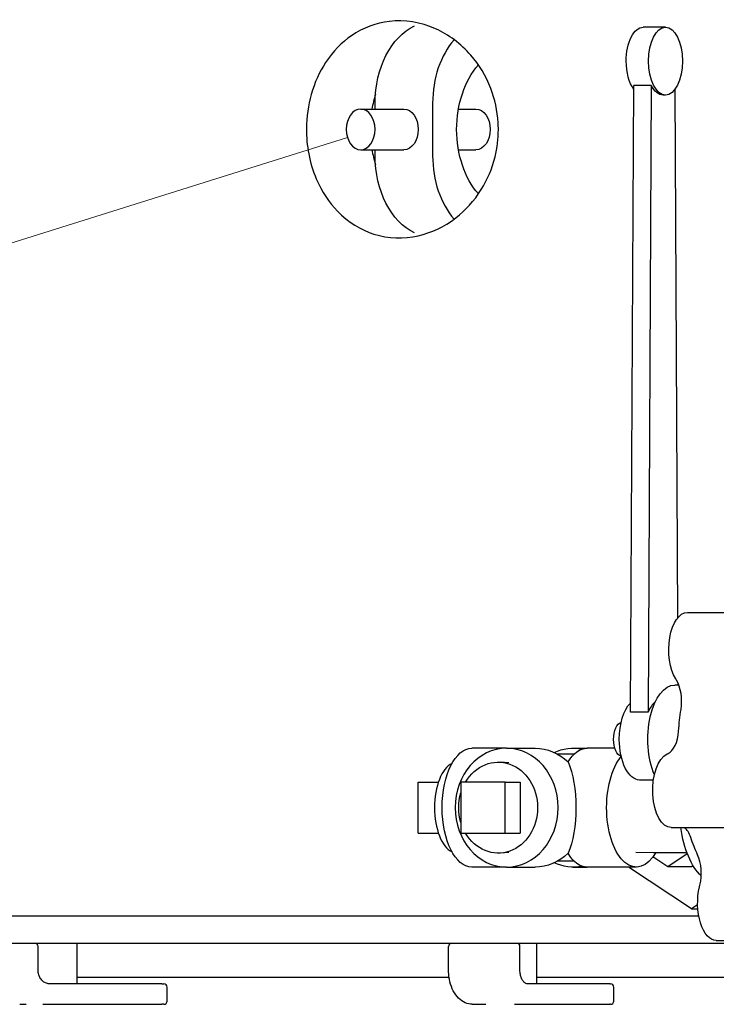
# Model space of a CAD drawing. Extents: x 0 to 796, y 0 to 496.
# Tile 5 of 222: x 106 to 119, y 202 to 221. Entities that reach past the tile are written whole.
import ezdxf

# ---------------------------------------------------------------- set-up
doc = ezdxf.new("R2010")
doc.units = 0
doc.header["$LTSCALE"] = 12
doc.header["$MEASUREMENT"] = 0
doc.layers.get('0').update_dxf_attribs({"linetype": 'CONTINUOUS'})
doc.layers.add('Leader', color=41, linetype='CONTINUOUS', lineweight=13)
doc.layers.add('Q', color=4, linetype='CONTINUOUS')

msp = doc.modelspace()

# ---------------------------------------------------------------- linework, layer by layer
for p, q in [((111.97192, 218.85578), (112.76742, 218.85578)), ((112.23709, 218.85578), (112.23709, 218.9649)), ((113.29775, 218.9649), (113.29775, 217.99666)), ((113.77262, 218.85578), (114.09324, 218.85578)), ((111.97192, 218.10578), (112.76742, 218.10578)), ((112.23709, 217.99666), (112.23709, 218.10578)), ((113.77262, 218.10578), (114.09324, 218.10578)), ((118.20096, 203.98078), (102.06479, 203.98078)), ((102.06479, 203.48078), (157.54079, 203.48078)), ((105.99578, 203.48078), (105.99578, 203.47448)), ((106.74578, 203.48078), (106.74578, 202.73078)), ((115.20864, 203.48078), (115.20864, 202.73078)), ((106.02901, 202.98078), (106.02901, 203.42078)), ((113.59041, 202.98078), (113.59041, 203.42078)), ((114.90657, 202.98078), (114.90657, 203.42078)), ((108.30769, 202.73078), (106.25221, 202.73078)), ((106.74578, 202.85578), (113.59913, 202.85578)), ((108.30769, 202.73078), (108.34625, 202.73078)), ((116.55955, 202.73078), (115.054, 202.73078)), ((115.20864, 202.85578), (126.2809, 202.85578)), ((116.55955, 202.73078), (116.57624, 202.73078)), ((108.40625, 202.41578), (108.40625, 202.67078)), ((116.63624, 202.41578), (116.63624, 202.67078)), ((105.69091, 202.35578), (105.80828, 202.35578)), ((106.11562, 202.35578), (106.25221, 202.35578)), ((106.25221, 202.35578), (108.30769, 202.35578)), ((108.34625, 202.35578), (108.30769, 202.35578)), ((114.02846, 202.35578), (114.27803, 202.35578)), ((114.80443, 202.35578), (115.054, 202.35578)), ((115.054, 202.35578), (116.55955, 202.35578)), ((116.57624, 202.35578), (116.55955, 202.35578))]:
    msp.add_line(p, q)
for centre, start, end in [((105.96901, 203.42078), 0, 90), ((113.65041, 203.42078), 90, 180), ((114.84657, 203.42078), 0, 90), ((108.34625, 202.67078), 0, 90), ((116.57624, 202.67078), 0, 90), ((108.34625, 202.41578), 270, 360), ((116.57624, 202.41578), 270, 0)]:
    msp.add_arc(centre, 0.06, start, end)
at = {"extrusion": (2.09346e-16, 3.56694e-32, -1)}
msp.add_ellipse((113.29775, 218.9649), major_axis=(0, 1.5), ratio=0.70710678, start_param=-1.57079633, end_param=-0.32020687, dxfattribs=at)
for centre, major_axis, ratio, start_param, end_param in [((114.35841, 218.9649), (0, -1.5), 0.70710678, -2.46429112, -1.57079633), ((113.91647, 218.48078), (0, -2), 0.88388348, -1.89929158, -1.75941271), ((113.91647, 218.48078), (0, -2), 0.88388348, -1.38217994, -1.24230107), ((114.35841, 217.99666), (0, -1.5), 0.70710678, -1.57079633, -0.67730153)]:
    msp.add_ellipse(centre, major_axis=major_axis, ratio=ratio, start_param=start_param, end_param=end_param)
at = {"extrusion": (2.23551e-16, -3.51581e-17, -1)}
msp.add_ellipse((114.8237, 218.48078), major_axis=(0, 1.53303), ratio=0.70710678, start_param=-2.45909217, end_param=-0.68250048, dxfattribs=at)
at = {"extrusion": (2.09346e-16, 7.9495e-32, -1)}
msp.add_ellipse((111.97192, 218.48078), major_axis=(0, 0.375), ratio=0.70710678, start_param=-3.14159265, end_param=3.14159265, dxfattribs=at)
at = {"extrusion": (2.09346e-16, 2.7671e-31, -1)}
msp.add_ellipse((112.76742, 218.48078), major_axis=(0, 0.375), ratio=0.70710678, start_param=0, end_param=3.14159265, dxfattribs=at)
at = {"extrusion": (2.09346e-16, 9.66963e-31, -1)}
msp.add_ellipse((114.09324, 218.48078), major_axis=(0, 0.375), ratio=0.70710678, start_param=0, end_param=3.14159265, dxfattribs=at)
at = {"extrusion": (2.15178e-16, -1.14679e-17, -1)}
msp.add_ellipse((113.29775, 217.99666), major_axis=(0, -1.5), ratio=0.70710678, start_param=0.32020687, end_param=1.57079633, dxfattribs=at)
for points, knots in [([(114.50857, 218.48078), (114.50857, 218.30993), (114.48785, 218.1404), (114.39333, 217.75619), (114.30587, 217.55366), (114.06321, 217.16297), (113.90119, 216.98767), (113.50918, 216.68463), (113.27232, 216.57485), (112.7593, 216.45882), (112.48001, 216.46871), (111.97454, 216.62805), (111.74396, 216.76715), (111.39003, 217.13197), (111.25488, 217.33247), (111.09364, 217.71272), (111.04633, 217.86724), (110.98665, 218.18116), (110.97233, 218.33594), (110.97307, 218.49229), (110.9741, 218.71021), (111.00431, 218.92387), (111.12263, 219.34486), (111.21357, 219.54282), (111.46057, 219.92024), (111.62418, 220.08533), (112.01865, 220.35521), (112.25686, 220.44243), (112.78243, 220.50294), (113.07456, 220.45824), (113.59497, 220.22559), (113.81726, 220.06025), (114.1513, 219.67671), (114.27941, 219.47011), (114.44515, 219.03644), (114.49226, 218.82394), (114.5074, 218.56217), (114.50857, 218.52144), (114.50857, 218.48078)], [17.99624596, 17.99624596, 17.99624596, 17.99624596, 19.35710084, 19.35710084, 21.18140187, 21.18140187, 23.33419752, 23.33419752, 25.94508612, 25.94508612, 28.92173676, 28.92173676, 31.66510974, 31.66510974, 33.82218827, 33.82218827, 35.12037775, 35.12037775, 36.31173281, 36.31173281, 36.31173281, 37.97235079, 37.97235079, 39.77944859, 39.77944859, 41.94992343, 41.94992343, 44.54455149, 44.54455149, 47.51446235, 47.51446235, 50.11412333, 50.11412333, 52.22787095, 52.22787095, 53.98412468, 53.98412468, 54.30797878, 54.30797878, 54.30797878, 54.30797878]), ([(106.25221, 202.73078), (106.22943, 202.73078), (106.20665, 202.73471), (106.16296, 202.75025), (106.14205, 202.76187), (106.10414, 202.79202), (106.08715, 202.81056), (106.05903, 202.85292), (106.04791, 202.87674), (106.03301, 202.92691), (106.02913, 202.95321), (106.02901, 202.97994), (106.02901, 202.98036), (106.02901, 202.98078)], [0, 0, 0, 0, 0.31415927, 0.31415927, 0.62831853, 0.62831853, 0.9424778, 0.9424778, 1.25644088, 1.25644088, 1.56588885, 1.56588885, 1.57079633, 1.57079633, 1.57079633, 1.57079633]), ([(114.02846, 202.35578), (113.9836, 202.35578), (113.93883, 202.36559), (113.85303, 202.40354), (113.81226, 202.43238), (113.73835, 202.50616), (113.70554, 202.55175), (113.65153, 202.6541), (113.63033, 202.71088), (113.60076, 202.83063), (113.59239, 202.8936), (113.59051, 202.96487), (113.59041, 202.97283), (113.59041, 202.98078)], [0, 0, 0, 0, 0.28774157, 0.28774157, 0.58889559, 0.58889559, 0.90305486, 0.90305486, 1.21721413, 1.21721413, 1.53137339, 1.53137339, 1.57079633, 1.57079633, 1.57079633, 1.57079633]), ([(115.054, 202.73078), (115.04167, 202.73078), (115.02922, 202.73356), (115.00301, 202.74629), (114.98933, 202.75639), (114.96376, 202.78415), (114.9519, 202.80136), (114.93185, 202.84126), (114.92358, 202.86378), (114.91162, 202.91232), (114.90795, 202.93834), (114.90668, 202.97003), (114.90657, 202.9754), (114.90657, 202.98078)], [0, 0, 0, 0, 0.31415927, 0.31415927, 0.62831853, 0.62831853, 0.92659849, 0.92659849, 1.21776152, 1.21776152, 1.51102765, 1.51102765, 1.57079633, 1.57079633, 1.57079633, 1.57079633])]:
    msp.add_open_spline(points, degree=3, knots=knots)
at = {"layer": 'Leader'}
msp.add_line((111.72956, 218.32864), (87.67247, 210.77766), dxfattribs=at)
at = {"layer": 'Q'}
for p, q in [((117.58745, 220.36442), (117.17609, 220.36442)), ((116.94027, 207.74028), (117.00104, 219.29231)), ((117.32579, 219.29231), (117.00104, 219.29231)), ((117.32579, 219.29231), (117.26503, 207.74028)), ((117.81411, 209.48073), (117.76287, 219.22218)), ((117.58745, 219.11442), (117.54415, 219.11442)), ((117.99014, 209.57772), (120.1552, 209.57772)), ((117.79037, 208.3295), (117.77582, 208.35271)), ((117.83418, 208.23942), (117.76066, 208.23942)), ((117.82064, 208.23942), (117.82046, 208.27274)), ((117.26503, 207.74028), (116.94027, 207.74028)), ((114.66029, 207.07578), (114.01975, 207.07578)), ((114.66029, 207.07578), (115.18529, 207.07578)), ((115.88529, 207.07578), (116.14151, 207.07578)), ((116.65326, 207.07578), (116.14151, 207.07578)), ((115.90286, 206.96628), (115.59865, 206.96628)), ((117.61797, 206.96957), (117.63611, 206.97785)), ((114.69915, 206.80854), (114.5446, 206.81821)), ((113.03131, 206.45078), (113.40398, 206.45078)), ((113.03131, 205.51078), (113.03131, 206.45078)), ((113.81826, 206.45078), (113.81826, 205.51078)), ((114.63232, 206.45078), (113.81826, 206.45078)), ((114.63232, 206.45078), (114.91232, 206.45078)), ((114.63232, 205.51078), (114.63232, 206.45078)), ((114.91232, 206.45078), (114.91232, 205.51078)), ((117.36412, 206.48942), (117.11114, 206.48942)), ((117.69446, 205.61181), (119.85953, 205.61181)), ((113.03131, 205.51078), (113.40398, 205.51078)), ((113.81826, 205.51078), (114.63232, 205.51078)), ((114.63232, 205.51078), (114.91232, 205.51078)), ((114.69915, 205.15302), (114.5446, 205.14335)), ((117.04345, 205.16263), (117.368, 205.15091)), ((117.62729, 204.89103), (117.35612, 205.07181)), ((117.37549, 205.15078), (117.98187, 205.15078)), ((117.98895, 205.13214), (117.62729, 204.89103)), ((114.66029, 204.88578), (114.01975, 204.88578)), ((114.66029, 204.88578), (115.18529, 204.88578)), ((115.90286, 204.99528), (115.59865, 204.99528)), ((115.88529, 204.88578), (116.14151, 204.88578)), ((117.05084, 204.88578), (116.14151, 204.88578)), ((118.06674, 204.11341), (116.90819, 204.88578)), ((118.06674, 204.89103), (117.62729, 204.89103)), ((118.09621, 204.91067), (118.06674, 204.89103)), ((118.21323, 204.51986), (118.2213, 204.55339)), ((118.17958, 204.18864), (118.06674, 204.11341)), ((118.06674, 204.11341), (118.18347, 204.11341)), ((118.52294, 203.53406), (120.688, 203.53406))]:
    msp.add_line(p, q, dxfattribs=at)
at = {"layer": 'Q', "extrusion": (3.55271e-16, 1.0556e-33, -1)}
msp.add_ellipse((117.17609, 219.73942), major_axis=(0, 0.625), ratio=0.5, start_param=-1.57079633, end_param=0, dxfattribs=at)
at = {"layer": 'Q'}
for centre, major_axis, start_param, end_param in [((117.58745, 219.73942), (0, 0.625), -4.71238898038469, 1.570796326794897), ((117.63449, 207.93859), (0, 0.5), -1.8699488, -0.67319843), ((117.54415, 207.23942), (0, -0.75), -2.74649299, -2.3020697), ((117.58048, 207.46532), (0, -0.5), 0.22439948, 1.42114985), ((113.75128, 205.98078), (0, 0.83866), 0.23233849, 1.57079633), ((113.75128, 205.98078), (0, -0.83866), -1.57079633, -0.23233849), ((117.84473, 205.14986), (0, 0.5), -0.9723509, -0.39266873), ((117.37549, 205.98078), (0, -0.83), -0.01804317, 0), ((117.99606, 204.77033), (0, 0.5), -2.01959528, -0.8228449)]:
    msp.add_ellipse(centre, major_axis=major_axis, ratio=0.5, start_param=start_param, end_param=end_param, dxfattribs=at)
at = {"layer": 'Q', "extrusion": (2.46723e-16, 2.36457e-17, -1)}
msp.add_ellipse((117.17609, 219.73942), major_axis=(0, 0.625), ratio=0.5, start_param=-2.54557533, end_param=-1.57079633, dxfattribs=at)
at = {"layer": 'Q', "extrusion": (3.55271e-16, -3.76365e-31, -1)}
msp.add_ellipse((117.54415, 219.73942), major_axis=(0, -0.625), ratio=0.5, start_param=0, end_param=0.77362718, dxfattribs=at)
at = {"layer": 'Q', "extrusion": (2.26941e-16, 1.27851e-17, -1)}
msp.add_ellipse((117.99014, 208.89022), major_axis=(0, 0.6875), ratio=0.5, start_param=-2.46839423, end_param=0, dxfattribs=at)
at = {"layer": 'Q', "extrusion": (3.13169e-16, -1.15403e-17, -1)}
msp.add_ellipse((117.76066, 207.23942), major_axis=(0, 1), ratio=0.5, start_param=-2.28262741, end_param=0, dxfattribs=at)
at = {"layer": 'Q', "extrusion": (2.96059e-16, -2.0006e-32, -1)}
msp.add_ellipse((117.11114, 207.23942), major_axis=(0, 0.75), ratio=0.5, start_param=-1.57079633, end_param=-0.4704615, dxfattribs=at)
at = {"layer": 'Q', "extrusion": (3.25383e-16, -4.11559e-18, -1)}
msp.add_ellipse((119.18732, 206.98078), major_axis=(0, 2.75), ratio=0.5, start_param=-1.42114985, end_param=-1.27164385, dxfattribs=at)
at = {"layer": 'Q', "extrusion": (3.55271e-16, 2.5954e-32, -1)}
msp.add_ellipse((116.78638, 207.23942), major_axis=(0, 0.3125), ratio=0.5, start_param=-1.57079633, end_param=-0.1060462, dxfattribs=at)
at = {"layer": 'Q', "extrusion": (2.0278e-16, 9.46276e-33, -1)}
msp.add_ellipse((114.01975, 205.98078), major_axis=(0, -1.095), ratio=0.5, start_param=0, end_param=3.14159265, dxfattribs=at)
at = {"layer": 'Q', "extrusion": (2.34151e-16, -5.03142e-33, -1)}
msp.add_ellipse((114.66029, 205.98078), major_axis=(0, 1.095), ratio=0.8660254, start_param=-4.71238898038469, end_param=1.570796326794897, dxfattribs=at)
at = {"layer": 'Q', "extrusion": (2.34151e-16, 1.3123e-31, -1)}
msp.add_ellipse((115.18529, 205.98078), major_axis=(0, 1.095), ratio=0.8660254, start_param=0, end_param=0.69354781, dxfattribs=at)
at = {"layer": 'Q', "extrusion": (2.50027e-16, 4.16888e-18, -1)}
msp.add_ellipse((115.88529, 205.98078), major_axis=(0, 1.095), ratio=0.8660254, start_param=-0.37802148, end_param=0.17214062, dxfattribs=at)
at = {"layer": 'Q', "extrusion": (2.85566e-16, -1.31517e-17, -1)}
msp.add_ellipse((116.14151, 205.98078), major_axis=(0, 1.095), ratio=0.5, start_param=-0.69354781, end_param=0, dxfattribs=at)
at = {"layer": 'Q', "extrusion": (3.55626e-16, -7.76244e-18, -1)}
msp.add_ellipse((116.78638, 207.23942), major_axis=(0, -0.3125), ratio=0.5, start_param=0.1060462, end_param=1.57079633, dxfattribs=at)
at = {"layer": 'Q', "extrusion": (2.96059e-16, -4.19188e-32, -1)}
msp.add_ellipse((117.11114, 207.23942), major_axis=(0, -0.75), ratio=0.5, start_param=0, end_param=1.57079633, dxfattribs=at)
at = {"layer": 'Q', "extrusion": (1.90849e-16, 8.04107e-18, -1)}
msp.add_ellipse((114.50529, 205.98078), major_axis=(0, 0.83866), ratio=0.8660254, start_param=-0.97590816, end_param=1.57079633, dxfattribs=at)
at = {"layer": 'Q', "extrusion": (2.85972e-16, -1.07196e-17, -1)}
msp.add_ellipse((117.05084, 205.98078), major_axis=(0, -1.095), ratio=0.5, start_param=-0.71056899, end_param=2.60575963, dxfattribs=at)
at = {"layer": 'Q', "extrusion": (3.22974e-16, 6.27953e-31, -1)}
msp.add_ellipse((117.69446, 206.29931), major_axis=(0, -0.6875), ratio=0.5, start_param=0, end_param=2.91719318, dxfattribs=at)
at = {"layer": 'Q', "extrusion": (-3.40752e-48, -1.12566e-32, -1)}
for start_param, end_param in [(0.69354781, 1.57079633), (-4.71238898, -3.83514047)]:
    msp.add_ellipse((115.53529, 205.98078), major_axis=(0, 1.095), ratio=0.3660254, start_param=start_param, end_param=end_param, dxfattribs=at)
at = {"layer": 'Q', "extrusion": (2.41683e-16, 1.79911e-18, -1)}
msp.add_ellipse((114.50529, 205.98078), major_axis=(0, 0.83866), ratio=0.8660254, start_param=-1.90114236, end_param=-1.24045029, dxfattribs=at)
at = {"layer": 'Q', "extrusion": (2.29289e-16, -3.63238e-32, -1)}
msp.add_ellipse((114.50529, 205.98078), major_axis=(0, -0.83866), ratio=0.8660254, start_param=-1.57079633, end_param=0.97590816, dxfattribs=at)
at = {"layer": 'Q', "extrusion": (3.57704e-16, 4.9793e-18, -1)}
msp.add_ellipse((118.5378, 205.98078), major_axis=(0, 1.3875), ratio=0.5, start_param=-2.70577816, end_param=-1.83995924, dxfattribs=at)
at = {"layer": 'Q', "extrusion": (2.28217e-16, -4.27499e-18, -1)}
msp.add_ellipse((119.18732, 206.98078), major_axis=(0, 2.75), ratio=0.5, start_param=-2.31874775, end_param=-2.16924176, dxfattribs=at)
at = {"layer": 'Q', "extrusion": (2.09886e-16, 1.92562e-17, -1)}
msp.add_ellipse((115.18529, 205.98078), major_axis=(0, -1.095), ratio=0.8660254, start_param=-0.69354781, end_param=0, dxfattribs=at)
at = {"layer": 'Q', "extrusion": (2.0278e-16, -8.89166e-32, -1)}
msp.add_ellipse((116.14151, 205.98078), major_axis=(0, -1.095), ratio=0.5, start_param=0, end_param=0.69354781, dxfattribs=at)
at = {"layer": 'Q', "extrusion": (2.3821e-16, -2.72478e-18, -1)}
msp.add_ellipse((115.88529, 205.98078), major_axis=(0, -1.095), ratio=0.8660254, start_param=-0.17214062, end_param=0.37802148, dxfattribs=at)
at = {"layer": 'Q', "extrusion": (3.22974e-16, 7.32265e-31, -1)}
msp.add_ellipse((118.52294, 204.22156), major_axis=(0, -0.6875), ratio=0.5, start_param=0, end_param=2.01959528, dxfattribs=at)

doc.saveas('drawing.dxf')
